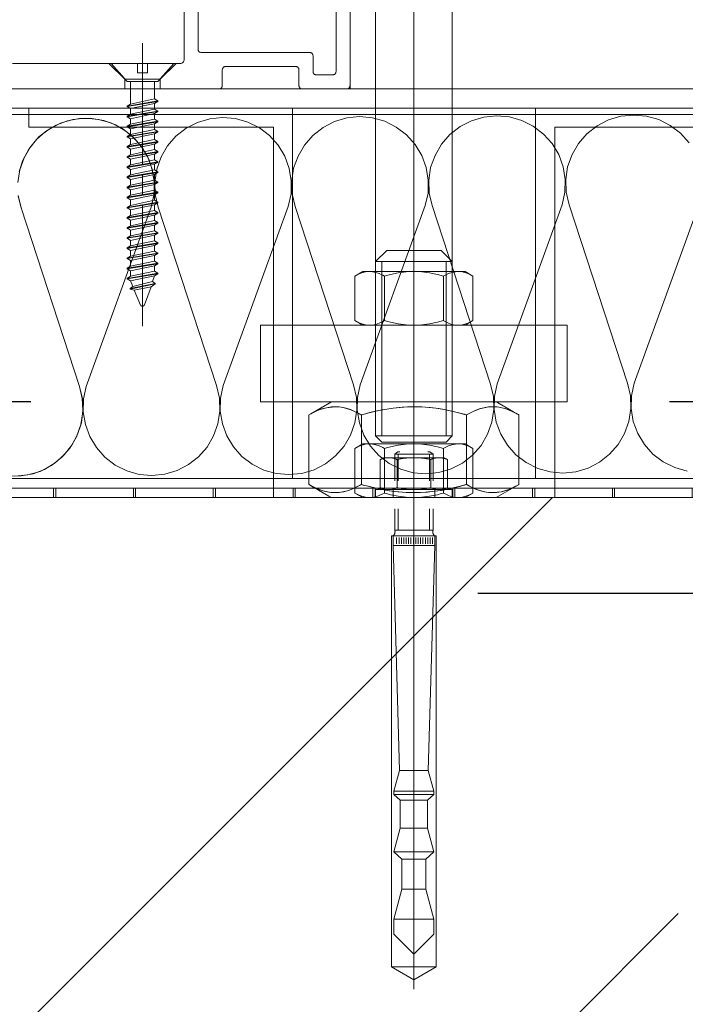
# Model space of a CAD drawing. Header units: metres. Extents: x 69 to 122.5, y -21.4 to -4.6.
# Tile 77 of 250: x 74.758 to 74.862, y -17.982 to -17.828. Entities that reach past the tile are written whole.
import ezdxf

# ---------------------------------------------------------------- set-up
doc = ezdxf.new("R2010")
doc.units = ezdxf.units.M
doc.header["$LTSCALE"] = 0.02
for name, pattern in [('A - Verdeckt_Eng', [1.5, 0.7, -0.8]), ('Dash Style-25', [1.2, 0.4, -0.8]), ('Dash Style-30', [2, 1, -0.5, 0.00254, -0.49746]), ('gestrichelt - 01', [2, 1, -1]), ('ISO-08 Lang kurz gestrichelt', [9.144, 6.096, -0.762, 1.524, -0.762])]:
    doc.linetypes.add(name, pattern=pattern)
for name, color, linetype, lineweight in [('013_Beton und Stahlbetonarbeiten-330 Außenstützen', 7, 'Continuous', 25), ('013_Beton und Stahlbetonarbeiten-allg.', 7, 'Continuous', 13), ('014_Fassadenarbeiten-330 Mauerwerk 11.5cm', 7, 'Continuous', 9), ('026_Fensterarbeiten-330 allg.', 7, 'Continuous', 9), ('026_Fensterarbeiten-allg.', 7, 'Continuous', 5), ('030_Sonnenschutzarbeiten-außen', 7, 'Continuous', 5), ('032_Metallarbeiten-Fenster', 7, 'Continuous', 5), ('Keine', 7, 'Continuous', 9)]:
    doc.layers.add(name, color=color, linetype=linetype, lineweight=lineweight)
doc.layers.add('014_Fassadenarbeiten-000 Aufsicht Betonfertigteile', color=7, linetype='Continuous', lineweight=9, true_color=0xc0c0c0)

msp = doc.modelspace()

# ---------------------------------------------------------------- linework, layer by layer
at = {"layer": '013_Beton und Stahlbetonarbeiten-330 Außenstützen', "color": 7, "linetype": 'gestrichelt - 01', "lineweight": 25}
for points in [[(74.68, -18.16744), (74.96, -18.16744), (74.96, -17.88744), (74.68, -17.88744)], [(74.71, -18.13744), (74.93, -18.13744), (74.93, -17.91744), (74.71, -17.91744)]]:
    msp.add_lwpolyline(points, close=True, dxfattribs=at)
at = {"layer": '013_Beton und Stahlbetonarbeiten-allg.', "color": 251, "linetype": 'Continuous', "lineweight": 5, "true_color": 0x555555}
msp.add_line((74.84169, -17.90244), (74.695, -18.04913), dxfattribs=at)
at = {"layer": '013_Beton und Stahlbetonarbeiten-allg.', "color": 251, "linetype": 'Continuous', "lineweight": 9, "true_color": 0x555555}
msp.add_line((74.84018, -17.9888), (74.86139, -17.96758), dxfattribs=at)
at = {"layer": '013_Beton und Stahlbetonarbeiten-allg.', "color": 7, "linetype": 'Continuous', "lineweight": 18}
msp.add_lwpolyline([(74.695, -18.15244), (74.945, -18.15244), (74.945, -17.90244), (74.695, -17.90244)], close=True, dxfattribs=at)
at = {"layer": '014_Fassadenarbeiten-000 Aufsicht Betonfertigteile', "color": 252, "lineweight": 18, "true_color": 0x888888}
msp.add_lwpolyline([(74.82, -17.83844), (72.12, -17.83844), (72.12, -17.35244), (74.82, -17.35244)], close=True, dxfattribs=at)
at = {"layer": '014_Fassadenarbeiten-330 Mauerwerk 11.5cm', "color": 8, "linetype": 'Dash Style-30', "lineweight": 9, "true_color": 0x808080}
msp.add_line((74.82, -17.56295), (74.82, -17.91809), dxfattribs=at)
at = {"layer": '014_Fassadenarbeiten-330 Mauerwerk 11.5cm', "color": 8, "linetype": 'ISO-08 Lang kurz gestrichelt', "lineweight": 5, "true_color": 0x808080}
for p, q in [((74.82, -17.87557), (74.82, -17.86057)), ((74.82, -17.86807), (74.82, -17.86387)), ((74.82, -17.87283), (74.82, -17.86965)), ((74.82, -17.87442), (74.82, -17.87862)), ((74.82, -17.88033), (74.82, -17.87715)), ((74.82, -17.88192), (74.82, -17.89692)), ((74.82, -17.89507), (74.82, -17.89087)), ((74.82, -17.89983), (74.82, -17.89665)), ((74.82, -17.90142), (74.82, -17.90562))]:
    msp.add_line(p, q, dxfattribs=at)
at = {"layer": '014_Fassadenarbeiten-330 Mauerwerk 11.5cm', "color": 8, "linetype": 'A - Verdeckt_Eng', "lineweight": 5, "true_color": 0x808080}
for p, q in [((74.81495, -17.89279), (74.81495, -17.86549)), ((74.82505, -17.89279), (74.82505, -17.86549))]:
    msp.add_line(p, q, dxfattribs=at)
at = {"layer": '014_Fassadenarbeiten-330 Mauerwerk 11.5cm', "color": 8, "linetype": 'A - Verdeckt_Eng', "lineweight": 9, "true_color": 0x808080}
for p, q in [((74.81538, -17.86776), (74.81538, -17.87473)), ((74.82462, -17.87473), (74.82462, -17.86776)), ((74.81538, -17.89475), (74.81538, -17.90173)), ((74.82462, -17.90173), (74.82462, -17.89475))]:
    msp.add_line(p, q, dxfattribs=at)
at = {"layer": '014_Fassadenarbeiten-330 Mauerwerk 11.5cm', "color": 8, "linetype": 'A - Verdeckt_Eng', "lineweight": 18, "true_color": 0x808080}
for points in [[(74.814, -17.88744), (74.814, -17.59144), (74.826, -17.59144), (74.826, -17.88744)], [(74.844, -17.87544), (74.844, -17.88744), (74.796, -17.88744), (74.796, -17.87544)], [(74.8071, -17.88744), (74.82212, -17.88744), (74.82963, -17.88744), (74.83151, -17.88744), (74.83245, -17.88744), (74.83291, -17.88745), (74.83332, -17.88768), (74.83495, -17.88862), (74.83576, -17.88909), (74.83617, -17.88933), (74.83637, -17.88944), (74.83644, -17.88948), (74.83633, -17.88942), (74.8354, -17.88895), (74.83427, -17.88851), (74.83301, -17.88825), (74.83235, -17.88822), (74.83169, -17.88825), (74.83042, -17.8885), (74.8293, -17.88894), (74.82836, -17.88942), (74.82825, -17.88948), (74.82814, -17.88947), (74.82791, -17.8894), (74.82743, -17.88927), (74.82636, -17.88901), (74.82518, -17.88874), (74.8239, -17.88851), (74.82253, -17.88834), (74.82108, -17.88824), (74.81962, -17.88822), (74.81817, -17.88829), (74.81675, -17.88842), (74.81543, -17.88862), (74.81419, -17.88888), (74.81307, -17.88914), (74.81207, -17.88941), (74.81184, -17.88947), (74.81173, -17.88947), (74.81163, -17.88941), (74.81118, -17.88917), (74.81014, -17.88869), (74.80894, -17.88835), (74.80828, -17.88825), (74.80763, -17.88822), (74.80632, -17.88836), (74.80513, -17.88872), (74.80409, -17.8892), (74.80365, -17.88943), (74.80355, -17.88949), (74.80364, -17.88944), (74.80385, -17.88932)], [(74.80862, -17.88829), (74.80937, -17.88844), (74.81007, -17.88867), (74.81071, -17.88895), (74.81129, -17.88923), (74.81155, -17.88937), (74.81168, -17.88944), (74.81174, -17.88947), (74.81177, -17.88949), (74.81177, -17.88952), (74.81177, -17.89008), (74.81177, -17.89119), (74.81177, -17.89563), (74.81177, -17.90006), (74.81177, -17.90034), (74.81177, -17.90038), (74.81175, -17.9004), (74.81169, -17.90043), (74.81157, -17.9005), (74.81102, -17.90078), (74.81041, -17.90107), (74.80974, -17.90133), (74.80902, -17.90152), (74.80825, -17.90163), (74.80748, -17.90166), (74.8067, -17.90159), (74.80595, -17.90144), (74.80525, -17.90121), (74.80461, -17.90094), (74.80403, -17.90065), (74.80377, -17.90051), (74.80364, -17.90044), (74.80358, -17.90041), (74.80355, -17.90039), (74.80355, -17.90036), (74.80355, -17.8998), (74.80355, -17.89869), (74.80355, -17.89425), (74.80355, -17.88982), (74.80355, -17.88954), (74.80355, -17.8895), (74.80356, -17.88948), (74.80363, -17.88945), (74.80375, -17.88938), (74.80429, -17.8891), (74.8049, -17.88881), (74.80558, -17.88855), (74.8063, -17.88836), (74.80707, -17.88825), (74.80784, -17.88822)], [(74.81456, -17.90109), (74.81366, -17.90088), (74.81282, -17.90067), (74.81206, -17.90047), (74.81188, -17.90042), (74.81179, -17.90039), (74.81177, -17.90032), (74.81177, -17.89995), (74.81177, -17.89705), (74.81177, -17.89123), (74.81177, -17.88978), (74.81177, -17.8896), (74.81177, -17.88951), (74.81185, -17.88947), (74.81221, -17.88937), (74.81299, -17.88917), (74.81384, -17.88896), (74.81476, -17.88875), (74.81574, -17.88857), (74.81677, -17.88842), (74.81786, -17.88831), (74.81899, -17.88824), (74.82012, -17.88822), (74.82124, -17.88825), (74.82236, -17.88833), (74.82344, -17.88845), (74.82447, -17.8886), (74.82544, -17.88879), (74.82634, -17.889), (74.82718, -17.88921), (74.82794, -17.88941), (74.82812, -17.88946), (74.82821, -17.88949), (74.82823, -17.88956), (74.82823, -17.88993), (74.82823, -17.89283), (74.82823, -17.89865), (74.82823, -17.9001), (74.82823, -17.90028), (74.82823, -17.90037), (74.82815, -17.90041), (74.82779, -17.90051), (74.82701, -17.90071), (74.82616, -17.90092), (74.82524, -17.90113), (74.82426, -17.90131), (74.82323, -17.90146), (74.82214, -17.90157), (74.82101, -17.90164), (74.81988, -17.90166), (74.81876, -17.90163), (74.81764, -17.90155), (74.81656, -17.90143), (74.81553, -17.90128)], [(74.8333, -17.88829), (74.83405, -17.88844), (74.83475, -17.88867), (74.83539, -17.88895), (74.83597, -17.88923), (74.83623, -17.88937), (74.83636, -17.88944), (74.83642, -17.88947), (74.83645, -17.88949), (74.83645, -17.88952), (74.83645, -17.89008), (74.83645, -17.89119), (74.83645, -17.89563), (74.83645, -17.90006), (74.83645, -17.90034), (74.83645, -17.90038), (74.83644, -17.9004), (74.83637, -17.90043), (74.83625, -17.9005), (74.83571, -17.90078), (74.8351, -17.90107), (74.83442, -17.90133), (74.8337, -17.90152), (74.83293, -17.90163), (74.83216, -17.90166), (74.83138, -17.90159), (74.83063, -17.90144), (74.82993, -17.90121), (74.82929, -17.90094), (74.82871, -17.90065), (74.82845, -17.90051), (74.82832, -17.90044), (74.82826, -17.90041), (74.82823, -17.90039), (74.82823, -17.90036), (74.82823, -17.8998), (74.82823, -17.89869), (74.82823, -17.89425), (74.82823, -17.88982), (74.82823, -17.88954), (74.82823, -17.8895), (74.82825, -17.88948), (74.82831, -17.88945), (74.82843, -17.88938), (74.82898, -17.8891), (74.82959, -17.88881), (74.83026, -17.88855), (74.83098, -17.88836), (74.83175, -17.88825), (74.83252, -17.88822)], [(74.8329, -17.90244), (74.81788, -17.90244), (74.81037, -17.90244), (74.80849, -17.90244), (74.80755, -17.90244), (74.80709, -17.90243), (74.80668, -17.9022), (74.80505, -17.90126), (74.80424, -17.90079), (74.80383, -17.90055), (74.80363, -17.90044), (74.80356, -17.9004), (74.80367, -17.90046), (74.8046, -17.90093), (74.80573, -17.90137), (74.80699, -17.90163), (74.80765, -17.90166), (74.80831, -17.90163), (74.80958, -17.90138), (74.8107, -17.90094), (74.81164, -17.90046), (74.81175, -17.9004), (74.81186, -17.90041), (74.81209, -17.90048), (74.81257, -17.90061), (74.81364, -17.90087), (74.81482, -17.90114), (74.8161, -17.90137), (74.81747, -17.90154), (74.81892, -17.90164), (74.82038, -17.90166), (74.82183, -17.90159), (74.82325, -17.90146), (74.82457, -17.90126), (74.82581, -17.901), (74.82693, -17.90074), (74.82793, -17.90047), (74.82816, -17.90041), (74.82827, -17.90041), (74.82837, -17.90047), (74.82882, -17.90071), (74.82986, -17.90119), (74.83106, -17.90153), (74.83172, -17.90163), (74.83237, -17.90166), (74.83368, -17.90152), (74.83487, -17.90117), (74.83591, -17.90069), (74.83635, -17.90045), (74.83645, -17.90039), (74.83636, -17.90045), (74.83615, -17.90056)]]:
    msp.add_lwpolyline(points, close=True, dxfattribs=at)
at = {"layer": '014_Fassadenarbeiten-330 Mauerwerk 11.5cm', "color": 8, "linetype": 'A - Verdeckt_Eng', "lineweight": 9, "true_color": 0x808080}
for points in [[(74.826, -17.86549), (74.82425, -17.86374), (74.81575, -17.86374), (74.814, -17.86549)], [(74.82924, -17.86776), (74.82869, -17.86746), (74.82815, -17.86724), (74.8276, -17.8671), (74.82705, -17.86705), (74.82651, -17.86707), (74.82596, -17.86717), (74.82542, -17.86735), (74.82487, -17.86761), (74.8246, -17.86775), (74.82429, -17.86766), (74.82368, -17.8675), (74.82245, -17.86724), (74.82123, -17.86709), (74.82, -17.86704), (74.81877, -17.86709), (74.81755, -17.86724), (74.81632, -17.8675), (74.81571, -17.86766), (74.8154, -17.86775), (74.81513, -17.86761), (74.81458, -17.86735), (74.81404, -17.86717), (74.81349, -17.86707), (74.81295, -17.86705), (74.8124, -17.8671), (74.81185, -17.86724), (74.81131, -17.86746), (74.81076, -17.86776)], [(74.82924, -17.87473), (74.82869, -17.87502), (74.82815, -17.87524), (74.8276, -17.87538), (74.82705, -17.87544), (74.82651, -17.87542), (74.82596, -17.87532), (74.82542, -17.87514), (74.82487, -17.87487), (74.8246, -17.87473), (74.82429, -17.87483), (74.82368, -17.87499), (74.82245, -17.87524), (74.82123, -17.87539), (74.82, -17.87544), (74.81877, -17.87539), (74.81755, -17.87524), (74.81632, -17.87499), (74.81571, -17.87483), (74.8154, -17.87473), (74.81513, -17.87487), (74.81458, -17.87514), (74.81404, -17.87532), (74.81349, -17.87542), (74.81295, -17.87544), (74.8124, -17.87538), (74.81185, -17.87524), (74.81131, -17.87502), (74.81076, -17.87473)], [(74.826, -17.89279), (74.82505, -17.89374), (74.81495, -17.89374), (74.814, -17.89279)], [(74.82924, -17.89475), (74.82869, -17.89446), (74.82815, -17.89424), (74.8276, -17.8941), (74.82705, -17.89404), (74.82651, -17.89407), (74.82596, -17.89417), (74.82542, -17.89435), (74.82487, -17.89461), (74.8246, -17.89475), (74.82429, -17.89466), (74.82368, -17.89449), (74.82245, -17.89424), (74.82123, -17.89409), (74.82, -17.89404), (74.81877, -17.89409), (74.81755, -17.89424), (74.81632, -17.89449), (74.81571, -17.89466), (74.8154, -17.89475), (74.81513, -17.89461), (74.81458, -17.89435), (74.81404, -17.89417), (74.81349, -17.89407), (74.81295, -17.89404), (74.8124, -17.8941), (74.81185, -17.89424), (74.81131, -17.89446), (74.81076, -17.89475)], [(74.82924, -17.90173), (74.82869, -17.90202), (74.82815, -17.90224), (74.8276, -17.90238), (74.82705, -17.90244), (74.82651, -17.90242), (74.82596, -17.90231), (74.82542, -17.90213), (74.82487, -17.90187), (74.8246, -17.90173), (74.82429, -17.90182), (74.82368, -17.90199), (74.82245, -17.90224), (74.82123, -17.90239), (74.82, -17.90244), (74.81877, -17.90239), (74.81755, -17.90224), (74.81632, -17.90199), (74.81571, -17.90182), (74.8154, -17.90173), (74.81513, -17.90187), (74.81458, -17.90213), (74.81404, -17.90231), (74.81349, -17.90242), (74.81295, -17.90244), (74.8124, -17.90238), (74.81185, -17.90224), (74.81131, -17.90202), (74.81076, -17.90173)]]:
    msp.add_lwpolyline(points, dxfattribs=at)
for points in [[(74.826, -17.89279), (74.826, -17.86549), (74.814, -17.86549), (74.814, -17.89279)], [(74.82924, -17.87473), (74.828, -17.87544), (74.812, -17.87544), (74.81076, -17.87473), (74.81076, -17.86776), (74.812, -17.86704), (74.828, -17.86704), (74.82924, -17.86776)], [(74.82924, -17.90173), (74.828, -17.90244), (74.812, -17.90244), (74.81076, -17.90173), (74.81076, -17.89475), (74.812, -17.89404), (74.828, -17.89404), (74.82924, -17.89475)]]:
    msp.add_lwpolyline(points, close=True, dxfattribs=at)
at = {"layer": '026_Fensterarbeiten-330 allg.'}
msp.add_lwpolyline([(74.94067, -17.89944), (74.69933, -17.89944), (74.69933, -17.84244), (74.94067, -17.84244)], close=True, dxfattribs=at)
at = {"layer": '026_Fensterarbeiten-allg.', "color": 8, "linetype": 'Continuous', "lineweight": 18, "true_color": 0x808080}
for p, q in [((74.82, -17.89494), (74.82, -17.97944)), ((74.81472, -17.89649), (74.81525, -17.89619)), ((74.81472, -17.89649), (74.81472, -17.90089)), ((74.81525, -17.89619), (74.82475, -17.89619)), ((74.817, -17.89562), (74.8175, -17.89527)), ((74.817, -17.89983), (74.817, -17.89562)), ((74.817, -17.89562), (74.823, -17.89562)), ((74.81736, -17.89649), (74.81736, -17.90089)), ((74.8175, -17.89527), (74.8178, -17.89527)), ((74.81754, -17.89562), (74.81754, -17.89983)), ((74.8222, -17.89527), (74.8225, -17.89527)), ((74.82246, -17.89983), (74.82246, -17.89562)), ((74.8225, -17.89527), (74.823, -17.89562)), ((74.82264, -17.89649), (74.82264, -17.90089)), ((74.823, -17.89562), (74.823, -17.89983)), ((74.82475, -17.89619), (74.82527, -17.89649)), ((74.82527, -17.90089), (74.82527, -17.89649)), ((74.814, -17.90119), (74.814, -17.90244)), ((74.81525, -17.90119), (74.814, -17.90119)), ((74.81472, -17.90089), (74.81525, -17.90119)), ((74.81525, -17.90119), (74.82475, -17.90119)), ((74.81675, -17.90119), (74.81675, -17.90244)), ((74.82325, -17.90244), (74.82325, -17.90119)), ((74.82475, -17.90119), (74.82527, -17.90089)), ((74.826, -17.90119), (74.82475, -17.90119)), ((74.826, -17.90244), (74.826, -17.90119)), ((74.814, -17.90244), (74.826, -17.90244)), ((74.817, -17.90756), (74.817, -17.90422)), ((74.81754, -17.90422), (74.81754, -17.90756)), ((74.82246, -17.90756), (74.82246, -17.90422)), ((74.823, -17.90422), (74.823, -17.90756)), ((74.817, -17.90756), (74.823, -17.90756)), ((74.82, -17.90844), (74.8165, -17.90844)), ((74.8165, -17.90844), (74.8165, -17.97594)), ((74.82325, -17.90844), (74.81675, -17.90844)), ((74.81675, -17.90994), (74.81675, -17.90844)), ((74.81675, -17.90844), (74.82, -17.90844)), ((74.81729, -17.90969), (74.81729, -17.90869)), ((74.81767, -17.90969), (74.81767, -17.90869)), ((74.81804, -17.90969), (74.81804, -17.90869)), ((74.81842, -17.90969), (74.81842, -17.90869)), ((74.81879, -17.90969), (74.81879, -17.90869)), ((74.81917, -17.90969), (74.81917, -17.90869)), ((74.81954, -17.90969), (74.81954, -17.90869)), ((74.81992, -17.90969), (74.81992, -17.90869)), ((74.82, -17.90844), (74.82325, -17.90844)), ((74.8235, -17.90844), (74.82, -17.90844)), ((74.82029, -17.90969), (74.82029, -17.90869)), ((74.82067, -17.90969), (74.82067, -17.90869)), ((74.82104, -17.90969), (74.82104, -17.90869)), ((74.82142, -17.90969), (74.82142, -17.90869)), ((74.82179, -17.90969), (74.82179, -17.90869)), ((74.82217, -17.90969), (74.82217, -17.90869)), ((74.82254, -17.90969), (74.82254, -17.90869)), ((74.82292, -17.90969), (74.82292, -17.90869)), ((74.82325, -17.90844), (74.82325, -17.90994)), ((74.8235, -17.97594), (74.8235, -17.90844)), ((74.81775, -17.94517), (74.81675, -17.90994)), ((74.81675, -17.90994), (74.82325, -17.90994)), ((74.82325, -17.90994), (74.82225, -17.94517)), ((74.81687, -17.94844), (74.81775, -17.94517)), ((74.81775, -17.94517), (74.82225, -17.94517)), ((74.82225, -17.94517), (74.82312, -17.94844)), ((74.81687, -17.94894), (74.81687, -17.94844)), ((74.81687, -17.94844), (74.82312, -17.94844)), ((74.82312, -17.94894), (74.81687, -17.94894)), ((74.81787, -17.94984), (74.81687, -17.94894)), ((74.82312, -17.94894), (74.82212, -17.94984)), ((74.82312, -17.94844), (74.82312, -17.94894)), ((74.81787, -17.95421), (74.81787, -17.94984)), ((74.81787, -17.94984), (74.82212, -17.94984)), ((74.82212, -17.94984), (74.82212, -17.95421)), ((74.81687, -17.95794), (74.81787, -17.95421)), ((74.81787, -17.95421), (74.82212, -17.95421)), ((74.82212, -17.95421), (74.82312, -17.95794)), ((74.82312, -17.95794), (74.81687, -17.95794)), ((74.81812, -17.95907), (74.81687, -17.95794)), ((74.82312, -17.95794), (74.82187, -17.95907)), ((74.81812, -17.96378), (74.81812, -17.95907)), ((74.81812, -17.95907), (74.82187, -17.95907)), ((74.82187, -17.95907), (74.82187, -17.96378)), ((74.81687, -17.96844), (74.81812, -17.96378)), ((74.81812, -17.96378), (74.82187, -17.96378)), ((74.82187, -17.96378), (74.82312, -17.96844)), ((74.82312, -17.96844), (74.81687, -17.96844)), ((74.81687, -17.97082), (74.81687, -17.96844)), ((74.82312, -17.96844), (74.82312, -17.97082)), ((74.82, -17.97394), (74.81687, -17.97082)), ((74.82312, -17.97082), (74.82, -17.97394)), ((74.8165, -17.97594), (74.82, -17.97796)), ((74.8235, -17.97594), (74.8165, -17.97594)), ((74.82, -17.97796), (74.8235, -17.97594))]:
    msp.add_line(p, q, dxfattribs=at)
for points in [[(74.81472, -17.89649), (74.8148, -17.89646), (74.81488, -17.89642), (74.81496, -17.89639), (74.81504, -17.89636), (74.81512, -17.89633), (74.8152, -17.89631), (74.81528, -17.89629), (74.81537, -17.89627), (74.81545, -17.89625), (74.81553, -17.89623), (74.81562, -17.89622), (74.8157, -17.89621), (74.81579, -17.8962), (74.81587, -17.89619), (74.81596, -17.89619), (74.81604, -17.89619), (74.81613, -17.89619), (74.81621, -17.89619), (74.8163, -17.8962), (74.81638, -17.89621), (74.81647, -17.89622), (74.81655, -17.89623), (74.81664, -17.89625), (74.81672, -17.89627), (74.8168, -17.89629), (74.81689, -17.89631), (74.81697, -17.89633), (74.81705, -17.89636), (74.81713, -17.89639), (74.81721, -17.89642), (74.81729, -17.89646), (74.81736, -17.89649)], [(74.81736, -17.89649), (74.81752, -17.89646), (74.81769, -17.89642), (74.81785, -17.89639), (74.81801, -17.89636), (74.81818, -17.89633), (74.81834, -17.89631), (74.81851, -17.89629), (74.81867, -17.89627), (74.81884, -17.89625), (74.819, -17.89623), (74.81917, -17.89622), (74.81934, -17.89621), (74.8195, -17.8962), (74.81967, -17.89619), (74.81983, -17.89619), (74.82, -17.89619), (74.82017, -17.89619), (74.82033, -17.89619), (74.8205, -17.8962), (74.82066, -17.89621), (74.82083, -17.89622), (74.821, -17.89623), (74.82116, -17.89625), (74.82133, -17.89627), (74.82149, -17.89629), (74.82166, -17.89631), (74.82182, -17.89633), (74.82199, -17.89636), (74.82215, -17.89639), (74.82231, -17.89642), (74.82248, -17.89646), (74.82264, -17.89649)], [(74.82264, -17.89649), (74.82271, -17.89646), (74.82279, -17.89642), (74.82287, -17.89639), (74.82295, -17.89636), (74.82303, -17.89633), (74.82311, -17.89631), (74.8232, -17.89629), (74.82328, -17.89627), (74.82336, -17.89625), (74.82345, -17.89623), (74.82353, -17.89622), (74.82362, -17.89621), (74.8237, -17.8962), (74.82379, -17.89619), (74.82387, -17.89619), (74.82396, -17.89619), (74.82404, -17.89619), (74.82413, -17.89619), (74.82421, -17.8962), (74.8243, -17.89621), (74.82438, -17.89622), (74.82447, -17.89623), (74.82455, -17.89625), (74.82463, -17.89627), (74.82472, -17.89629), (74.8248, -17.89631), (74.82488, -17.89633), (74.82496, -17.89636), (74.82504, -17.89639), (74.82512, -17.89642), (74.8252, -17.89646), (74.82527, -17.89649)], [(74.81736, -17.90089), (74.81729, -17.90092), (74.81721, -17.90096), (74.81713, -17.90099), (74.81705, -17.90102), (74.81697, -17.90105), (74.81689, -17.90107), (74.8168, -17.90109), (74.81672, -17.90111), (74.81664, -17.90113), (74.81655, -17.90115), (74.81647, -17.90116), (74.81638, -17.90117), (74.8163, -17.90118), (74.81621, -17.90119), (74.81613, -17.90119), (74.81604, -17.90119), (74.81596, -17.90119), (74.81587, -17.90119), (74.81579, -17.90118), (74.8157, -17.90117), (74.81562, -17.90116), (74.81553, -17.90115), (74.81545, -17.90113), (74.81537, -17.90111), (74.81528, -17.90109), (74.8152, -17.90107), (74.81512, -17.90105), (74.81504, -17.90102), (74.81496, -17.90099), (74.81488, -17.90096), (74.8148, -17.90092), (74.81472, -17.90089)], [(74.82264, -17.90089), (74.82248, -17.90092), (74.82231, -17.90096), (74.82215, -17.90099), (74.82199, -17.90102), (74.82182, -17.90105), (74.82166, -17.90107), (74.82149, -17.90109), (74.82133, -17.90111), (74.82116, -17.90113), (74.821, -17.90115), (74.82083, -17.90116), (74.82066, -17.90117), (74.8205, -17.90118), (74.82033, -17.90119), (74.82017, -17.90119), (74.82, -17.90119), (74.81983, -17.90119), (74.81967, -17.90119), (74.8195, -17.90118), (74.81934, -17.90117), (74.81917, -17.90116), (74.819, -17.90115), (74.81884, -17.90113), (74.81867, -17.90111), (74.81851, -17.90109), (74.81834, -17.90107), (74.81818, -17.90105), (74.81801, -17.90102), (74.81785, -17.90099), (74.81769, -17.90096), (74.81752, -17.90092), (74.81736, -17.90089)], [(74.82527, -17.90089), (74.8252, -17.90092), (74.82512, -17.90096), (74.82504, -17.90099), (74.82496, -17.90102), (74.82488, -17.90105), (74.8248, -17.90107), (74.82472, -17.90109), (74.82463, -17.90111), (74.82455, -17.90113), (74.82447, -17.90115), (74.82438, -17.90116), (74.8243, -17.90117), (74.82421, -17.90118), (74.82413, -17.90119), (74.82404, -17.90119), (74.82396, -17.90119), (74.82387, -17.90119), (74.82379, -17.90119), (74.8237, -17.90118), (74.82362, -17.90117), (74.82353, -17.90116), (74.82345, -17.90115), (74.82336, -17.90113), (74.82328, -17.90111), (74.8232, -17.90109), (74.82311, -17.90107), (74.82303, -17.90105), (74.82295, -17.90102), (74.82287, -17.90099), (74.82279, -17.90096), (74.82271, -17.90092), (74.82264, -17.90089)], [(74.817, -17.90756), (74.81701, -17.90759), (74.81702, -17.90762), (74.81702, -17.90765), (74.81703, -17.90768), (74.81703, -17.9077), (74.81703, -17.90773), (74.81704, -17.90776), (74.81704, -17.90779), (74.81704, -17.90782), (74.81704, -17.90785), (74.81703, -17.90788), (74.81703, -17.90791), (74.81703, -17.90793), (74.81702, -17.90796), (74.81701, -17.90799), (74.81701, -17.90802), (74.817, -17.90805), (74.81699, -17.90808), (74.81698, -17.9081), (74.81697, -17.90813), (74.81695, -17.90816), (74.81694, -17.90819), (74.81692, -17.90821), (74.81691, -17.90824), (74.81689, -17.90827), (74.81687, -17.90829), (74.81686, -17.90832), (74.81684, -17.90834), (74.81682, -17.90837), (74.8168, -17.90839), (74.81677, -17.90842), (74.81675, -17.90844)], [(74.82325, -17.90844), (74.82323, -17.90842), (74.8232, -17.90839), (74.82318, -17.90837), (74.82316, -17.90834), (74.82314, -17.90832), (74.82312, -17.90829), (74.8231, -17.90827), (74.82308, -17.90824), (74.82306, -17.90822), (74.82305, -17.90819), (74.82303, -17.90816), (74.82302, -17.90813), (74.82301, -17.90811), (74.823, -17.90808), (74.82299, -17.90805), (74.82298, -17.90802), (74.82297, -17.90799), (74.82297, -17.90796), (74.82296, -17.90794), (74.82296, -17.90791), (74.82295, -17.90788), (74.82295, -17.90785), (74.82295, -17.90782), (74.82295, -17.90779), (74.82295, -17.90776), (74.82296, -17.90773), (74.82296, -17.9077), (74.82297, -17.90768), (74.82297, -17.90765), (74.82298, -17.90762), (74.82299, -17.90759), (74.823, -17.90756)]]:
    msp.add_lwpolyline(points, dxfattribs=at)
at = {"layer": '030_Sonnenschutzarbeiten-außen', "color": 8, "linetype": 'Continuous', "lineweight": 5, "true_color": 0x808080}
for p, q in [((74.81, -17.72844), (74.81, -17.83844)), ((74.7775, -17.83144), (74.7775, -17.84144)), ((74.77225, -17.83444), (74.77475, -17.83694)), ((74.78275, -17.83444), (74.78025, -17.83694)), ((74.77475, -17.83694), (74.77475, -17.83844)), ((74.77475, -17.83694), (74.78025, -17.83694)), ((74.78025, -17.83694), (74.78025, -17.83844))]:
    msp.add_line(p, q, dxfattribs=at)
at = {"layer": '030_Sonnenschutzarbeiten-außen', "color": 8, "linetype": 'ISO-08 Lang kurz gestrichelt', "lineweight": 5, "true_color": 0x808080}
for p, q in [((74.7775, -17.85027), (74.7775, -17.83127)), ((74.7775, -17.85185), (74.7775, -17.85503)), ((74.7775, -17.85662), (74.7775, -17.87562))]:
    msp.add_line(p, q, dxfattribs=at)
at = {"layer": '030_Sonnenschutzarbeiten-außen', "color": 8, "linetype": 'Continuous', "lineweight": 5, "true_color": 0x808080}
for points in [[(74.81, -17.70894), (74.81, -17.83794), (74.81, -17.83794), (74.80999, -17.83803), (74.80997, -17.83811), (74.80993, -17.83819), (74.80988, -17.83826), (74.80982, -17.83832), (74.80975, -17.83837), (74.80967, -17.83841), (74.80959, -17.83843), (74.8095, -17.83844), (74.8025, -17.83844), (74.8025, -17.83844), (74.80241, -17.83843), (74.80233, -17.83841), (74.80225, -17.83837), (74.80218, -17.83832), (74.80212, -17.83826), (74.80207, -17.83819), (74.80203, -17.83811), (74.80201, -17.83803), (74.802, -17.83794), (74.802, -17.83544), (74.802, -17.83544), (74.80199, -17.83535), (74.80197, -17.83527), (74.80193, -17.83519), (74.80188, -17.83512), (74.80182, -17.83506), (74.80175, -17.83501), (74.80167, -17.83497), (74.80159, -17.83495), (74.8015, -17.83494), (74.7905, -17.83494), (74.7905, -17.83494), (74.79041, -17.83495), (74.79033, -17.83497), (74.79025, -17.83501), (74.79018, -17.83506), (74.79012, -17.83512), (74.79007, -17.83519), (74.79003, -17.83527), (74.79001, -17.83535), (74.79, -17.83544), (74.79, -17.83794), (74.79, -17.83794), (74.78999, -17.83803), (74.78997, -17.83811), (74.78993, -17.83819), (74.78988, -17.83826), (74.78982, -17.83832), (74.78975, -17.83837), (74.78967, -17.83841), (74.78959, -17.83843), (74.7895, -17.83844), (74.75, -17.83844)], [(74.8078, -17.79854), (74.8078, -17.83574), (74.8078, -17.83574), (74.80779, -17.83583), (74.80777, -17.83591), (74.80773, -17.83599), (74.80768, -17.83606), (74.80762, -17.83612), (74.80755, -17.83617), (74.80747, -17.83621), (74.80739, -17.83623), (74.8073, -17.83624), (74.8047, -17.83624), (74.8047, -17.83624), (74.80461, -17.83623), (74.80453, -17.83621), (74.80445, -17.83617), (74.80438, -17.83612), (74.80432, -17.83606), (74.80427, -17.83599), (74.80423, -17.83591), (74.80421, -17.83583), (74.8042, -17.83574), (74.8042, -17.83324), (74.8042, -17.83324), (74.80419, -17.83315), (74.80417, -17.83307), (74.80413, -17.83299), (74.80408, -17.83292), (74.80402, -17.83286), (74.80395, -17.83281), (74.80387, -17.83277), (74.80379, -17.83275), (74.8037, -17.83274), (74.7867, -17.83274), (74.7867, -17.83274), (74.78661, -17.83273), (74.78653, -17.83271), (74.78645, -17.83267), (74.78638, -17.83262), (74.78632, -17.83256), (74.78627, -17.83249), (74.78623, -17.83241), (74.78621, -17.83233), (74.7862, -17.83224), (74.7862, -17.82636)], [(74.75715, -17.83444), (74.7835, -17.83444), (74.7835, -17.83444), (74.78359, -17.83443), (74.78367, -17.83441), (74.78375, -17.83437), (74.78382, -17.83432), (74.78388, -17.83426), (74.78393, -17.83419), (74.78397, -17.83411), (74.78399, -17.83403), (74.784, -17.83394), (74.784, -17.82254)], [(74.77937, -17.84002), (74.77937, -17.83729), (74.77563, -17.83729), (74.77563, -17.84081)], [(74.77991, -17.84033), (74.77937, -17.84001), (74.77563, -17.84081), (74.77509, -17.84112)], [(74.77509, -17.84121), (74.77509, -17.84112), (74.77991, -17.84033), (74.77991, -17.84041)], [(74.77937, -17.84073), (74.77991, -17.84041), (74.77509, -17.84121), (74.77563, -17.84152)], [(74.77563, -17.84239), (74.77563, -17.84152), (74.77937, -17.84073), (74.77937, -17.8416)], [(74.77991, -17.84191), (74.77937, -17.8416), (74.77563, -17.84239), (74.77509, -17.84271)], [(74.77509, -17.84279), (74.77509, -17.84271), (74.77991, -17.84191), (74.77991, -17.842)], [(74.77937, -17.84231), (74.77991, -17.842), (74.77509, -17.84279), (74.77563, -17.84311)], [(74.77563, -17.84398), (74.77563, -17.84311), (74.77937, -17.84231), (74.77937, -17.84319)], [(74.77991, -17.8435), (74.77937, -17.84319), (74.77563, -17.84398), (74.77509, -17.84429)], [(74.77509, -17.84438), (74.77509, -17.84429), (74.77991, -17.8435), (74.77991, -17.84359)], [(74.77937, -17.8439), (74.77991, -17.84359), (74.77509, -17.84438), (74.77563, -17.8447)], [(74.77563, -17.84557), (74.77563, -17.8447), (74.77937, -17.8439), (74.77937, -17.84478)], [(74.77991, -17.84509), (74.77937, -17.84478), (74.77563, -17.84557), (74.77509, -17.84588)], [(74.77509, -17.84597), (74.77509, -17.84588), (74.77991, -17.84509), (74.77991, -17.84518)], [(74.77937, -17.84549), (74.77991, -17.84518), (74.77509, -17.84597), (74.77563, -17.84628)], [(74.77563, -17.84716), (74.77563, -17.84628), (74.77937, -17.84549), (74.77937, -17.84636)], [(74.77991, -17.84668), (74.77937, -17.84636), (74.77563, -17.84716), (74.77509, -17.84747)], [(74.77509, -17.84756), (74.77509, -17.84747), (74.77991, -17.84668), (74.77991, -17.84676)], [(74.77937, -17.84708), (74.77991, -17.84676), (74.77509, -17.84756), (74.77563, -17.84787)], [(74.77563, -17.84874), (74.77563, -17.84787), (74.77937, -17.84708), (74.77937, -17.84795)], [(74.77991, -17.84826), (74.77937, -17.84795), (74.77563, -17.84874), (74.77509, -17.84906)], [(74.77509, -17.84914), (74.77509, -17.84906), (74.77991, -17.84826), (74.77991, -17.84835)], [(74.77937, -17.84866), (74.77991, -17.84835), (74.77509, -17.84914), (74.77563, -17.84946)], [(74.77563, -17.85033), (74.77563, -17.84946), (74.77937, -17.84866), (74.77937, -17.84954)], [(74.77991, -17.84985), (74.77937, -17.84954), (74.77563, -17.85033), (74.77509, -17.85064)], [(74.77509, -17.85073), (74.77509, -17.85064), (74.77991, -17.84985), (74.77991, -17.84994)], [(74.77937, -17.85025), (74.77991, -17.84994), (74.77509, -17.85073), (74.77563, -17.85105)], [(74.77563, -17.85192), (74.77563, -17.85105), (74.77937, -17.85025), (74.77937, -17.85113)], [(74.77991, -17.85144), (74.77937, -17.85113), (74.77563, -17.85192), (74.77509, -17.85223)], [(74.77509, -17.85232), (74.77509, -17.85223), (74.77991, -17.85144), (74.77991, -17.85153)], [(74.77937, -17.85184), (74.77991, -17.85153), (74.77509, -17.85232), (74.77563, -17.85263)], [(74.77563, -17.85351), (74.77563, -17.85263), (74.77937, -17.85184), (74.77937, -17.85271)], [(74.77991, -17.85303), (74.77937, -17.85271), (74.77563, -17.85351), (74.77509, -17.85382)], [(74.77509, -17.85391), (74.77509, -17.85382), (74.77991, -17.85303), (74.77991, -17.85311)], [(74.77937, -17.85343), (74.77991, -17.85311), (74.77509, -17.85391), (74.77563, -17.85422)], [(74.77563, -17.85509), (74.77563, -17.85422), (74.77937, -17.85343), (74.77937, -17.8543)], [(74.77991, -17.85461), (74.77937, -17.8543), (74.77563, -17.85509), (74.77509, -17.85541)], [(74.77509, -17.85549), (74.77509, -17.85541), (74.77991, -17.85461), (74.77991, -17.8547)], [(74.77937, -17.85501), (74.77991, -17.8547), (74.77509, -17.85549), (74.77563, -17.85581)], [(74.77563, -17.85668), (74.77563, -17.85581), (74.77937, -17.85501), (74.77937, -17.85589)], [(74.77991, -17.8562), (74.77937, -17.85589), (74.77563, -17.85668), (74.77509, -17.85699)], [(74.77509, -17.85708), (74.77509, -17.85699), (74.77991, -17.8562), (74.77991, -17.85629)], [(74.77937, -17.8566), (74.77991, -17.85629), (74.77509, -17.85708), (74.77563, -17.8574)], [(74.77563, -17.85827), (74.77563, -17.8574), (74.77937, -17.8566), (74.77937, -17.85748)], [(74.77991, -17.85779), (74.77937, -17.85748), (74.77563, -17.85827), (74.77509, -17.85858)], [(74.77509, -17.85867), (74.77509, -17.85858), (74.77991, -17.85779), (74.77991, -17.85788)], [(74.77937, -17.85819), (74.77991, -17.85788), (74.77509, -17.85867), (74.77563, -17.85898)], [(74.77563, -17.85986), (74.77563, -17.85898), (74.77937, -17.85819), (74.77937, -17.85906)], [(74.77991, -17.85938), (74.77937, -17.85906), (74.77563, -17.85986), (74.77509, -17.86017)], [(74.77509, -17.86026), (74.77509, -17.86017), (74.77991, -17.85938), (74.77991, -17.85946)], [(74.77937, -17.85978), (74.77991, -17.85946), (74.77509, -17.86026), (74.77563, -17.86057)], [(74.77563, -17.86144), (74.77563, -17.86057), (74.77937, -17.85978), (74.77937, -17.86065)], [(74.77991, -17.86096), (74.77937, -17.86065), (74.77563, -17.86144), (74.77509, -17.86176)], [(74.77509, -17.86184), (74.77509, -17.86176), (74.77991, -17.86096), (74.77991, -17.86105)], [(74.77937, -17.86136), (74.77991, -17.86105), (74.77509, -17.86184), (74.77563, -17.86216)], [(74.77991, -17.86255), (74.77937, -17.86224), (74.77563, -17.86303), (74.77509, -17.86334)], [(74.77509, -17.86343), (74.77509, -17.86334), (74.77991, -17.86255), (74.77991, -17.86264)], [(74.77937, -17.86295), (74.77991, -17.86264), (74.77509, -17.86343), (74.77563, -17.86375)], [(74.77563, -17.86303), (74.77563, -17.86216), (74.77937, -17.86136), (74.77937, -17.86224)], [(74.77991, -17.86414), (74.77937, -17.86383), (74.77563, -17.86462), (74.77509, -17.86493)], [(74.77509, -17.86502), (74.77509, -17.86493), (74.77991, -17.86414), (74.77991, -17.86423)], [(74.77937, -17.86454), (74.77991, -17.86423), (74.77509, -17.86502), (74.77563, -17.86533)], [(74.77563, -17.86462), (74.77563, -17.86375), (74.77937, -17.86295), (74.77937, -17.86383)], [(74.77991, -17.86573), (74.77937, -17.86541), (74.77563, -17.86621), (74.77509, -17.86652)], [(74.77509, -17.86661), (74.77509, -17.86652), (74.77991, -17.86573), (74.77991, -17.86581)], [(74.77937, -17.86613), (74.77991, -17.86581), (74.77509, -17.86661), (74.77563, -17.86692)], [(74.77563, -17.86621), (74.77563, -17.86533), (74.77937, -17.86454), (74.77937, -17.86541)], [(74.77991, -17.86731), (74.77937, -17.867), (74.77563, -17.86779), (74.77509, -17.86811)], [(74.77509, -17.86819), (74.77509, -17.86811), (74.77991, -17.86731), (74.77991, -17.8674)], [(74.77937, -17.86771), (74.77991, -17.8674), (74.77509, -17.86819), (74.77563, -17.86851)], [(74.77563, -17.86779), (74.77563, -17.86692), (74.77937, -17.86613), (74.77937, -17.867)], [(74.77556, -17.86969), (74.77599, -17.86938), (74.77907, -17.86859), (74.7795, -17.8689)], [(74.7795, -17.86899), (74.7795, -17.8689), (74.77556, -17.86969), (74.77556, -17.86978)], [(74.77622, -17.86994), (74.77556, -17.86978), (74.7795, -17.86899), (74.77887, -17.86946)], [(74.77907, -17.86859), (74.77937, -17.86771), (74.77563, -17.86851), (74.77599, -17.86938)]]:
    msp.add_lwpolyline(points, dxfattribs=at)
for points in [[(74.77509, -17.83729), (74.77991, -17.83729), (74.78239, -17.83444), (74.77826, -17.83444), (74.77826, -17.83592), (74.77674, -17.83592), (74.77674, -17.83444), (74.77261, -17.83444)], [(74.77622, -17.86994), (74.7772, -17.87229), (74.7772, -17.87229), (74.77722, -17.87233), (74.77725, -17.87237), (74.77728, -17.8724), (74.77733, -17.87242), (74.77737, -17.87244), (74.77742, -17.87244), (74.77757, -17.87244), (74.77757, -17.87244), (74.77762, -17.87244), (74.77766, -17.87243), (74.77769, -17.87241), (74.77773, -17.87238), (74.77776, -17.87236), (74.77778, -17.87232), (74.7778, -17.87228), (74.77887, -17.86946)]]:
    msp.add_lwpolyline(points, close=True, dxfattribs=at)
at = {"layer": '032_Metallarbeiten-Fenster', "color": 8, "linetype": 'Dash Style-25', "lineweight": 9, "true_color": 0x808080}
msp.add_line((74.82, -18.74331), (74.82, -17.15467), dxfattribs=at)
at = {"layer": '032_Metallarbeiten-Fenster', "color": 7, "linetype": 'Continuous', "lineweight": 9}
for points in [[(74.999, -17.84144), (74.641, -17.84144), (74.641, -17.83844), (74.999, -17.83844)], [(74.79799, -17.90244), (74.79799, -17.84444), (74.75972, -17.84444), (74.75972, -17.84144), (74.80099, -17.84144), (74.80099, -17.89944), (74.83906, -17.89944), (74.83906, -17.84144), (74.88034, -17.84144), (74.88034, -17.84444), (74.84206, -17.84444), (74.84206, -17.90244)]]:
    msp.add_lwpolyline(points, close=True, dxfattribs=at)
for points in [[(74.87642, -17.90244), (74.695, -17.90244), (74.695, -17.84244), (74.66478, -17.84244)], [(74.86309, -17.84688), (74.86174, -17.84538), (74.86014, -17.84416), (74.85834, -17.84325), (74.85641, -17.84271), (74.8544, -17.84253), (74.85239, -17.84273), (74.85046, -17.8433), (74.84867, -17.84422), (74.84709, -17.84547), (74.84576, -17.84698), (74.84475, -17.84872), (74.84407, -17.85062), (74.84376, -17.85261), (74.84384, -17.85462), (74.84428, -17.85659), (74.85344, -17.88453), (74.85344, -17.88453), (74.85389, -17.8865), (74.85396, -17.88851), (74.85366, -17.8905), (74.85298, -17.8924), (74.85196, -17.89414), (74.85064, -17.89566), (74.84905, -17.8969), (74.84726, -17.89782), (74.84533, -17.8984), (74.84333, -17.8986), (74.84132, -17.89842), (74.83938, -17.89787), (74.83758, -17.89697), (74.83598, -17.89574), (74.83464, -17.89424), (74.8336, -17.89251), (74.8329, -17.89062), (74.83257, -17.88864), (74.83262, -17.88662), (74.83305, -17.88465), (74.84323, -17.85659), (74.84323, -17.85659), (74.84365, -17.85462), (74.8437, -17.85261), (74.84337, -17.85062), (74.84267, -17.84873), (74.84164, -17.84701), (74.84029, -17.84551), (74.83869, -17.84428), (74.83689, -17.84338), (74.83496, -17.84283), (74.83295, -17.84265), (74.83095, -17.84285), (74.82901, -17.84343), (74.82723, -17.84435), (74.82564, -17.84559), (74.82432, -17.84711), (74.8233, -17.84885), (74.82262, -17.85075), (74.82232, -17.85274), (74.82239, -17.85475), (74.82283, -17.85671), (74.832, -17.88466), (74.832, -17.88466), (74.83244, -17.88662), (74.83251, -17.88864), (74.83221, -17.89063), (74.83153, -17.89253), (74.83051, -17.89427), (74.82919, -17.89578), (74.8276, -17.89703), (74.82581, -17.89795), (74.82388, -17.89852), (74.82188, -17.89872), (74.81987, -17.89855), (74.81793, -17.898), (74.81613, -17.89709), (74.81453, -17.89587), (74.81319, -17.89437), (74.81215, -17.89264), (74.81146, -17.89075), (74.81113, -17.88876), (74.81117, -17.88675), (74.8116, -17.88478), (74.82178, -17.85672), (74.82178, -17.85672), (74.82221, -17.85475), (74.82225, -17.85274), (74.82192, -17.85075), (74.82122, -17.84886), (74.82019, -17.84713), (74.81884, -17.84563), (74.81724, -17.84441), (74.81544, -17.84351), (74.81351, -17.84296), (74.8115, -17.84278), (74.8095, -17.84298), (74.80757, -17.84355), (74.80578, -17.84448), (74.80419, -17.84572), (74.80287, -17.84724), (74.80185, -17.84897), (74.80117, -17.85087), (74.80087, -17.85286), (74.80094, -17.85488), (74.80138, -17.85684), (74.81055, -17.88479), (74.81055, -17.88479), (74.81099, -17.88675), (74.81106, -17.88876), (74.81076, -17.89075), (74.81008, -17.89265), (74.80907, -17.89439), (74.80774, -17.89591), (74.80616, -17.89715), (74.80437, -17.89808), (74.80243, -17.89865), (74.80043, -17.89885), (74.79842, -17.89867), (74.79648, -17.89812), (74.79468, -17.89722), (74.79308, -17.896), (74.79174, -17.89449), (74.7907, -17.89277), (74.79001, -17.89088), (74.78968, -17.88889), (74.78972, -17.88688), (74.79015, -17.88491), (74.80033, -17.85685), (74.80033, -17.85685), (74.80076, -17.85488), (74.8008, -17.85286), (74.80047, -17.85088), (74.79978, -17.84899), (74.79874, -17.84726), (74.7974, -17.84576), (74.7958, -17.84454), (74.794, -17.84363), (74.79206, -17.84308), (74.79005, -17.84291), (74.78805, -17.84311), (74.78612, -17.84368), (74.78433, -17.8446), (74.78274, -17.84585), (74.78142, -17.84736), (74.7804, -17.8491), (74.77972, -17.851), (74.77942, -17.85299), (74.77949, -17.855), (74.77993, -17.85697), (74.7891, -17.88491), (74.7891, -17.88491), (74.78954, -17.88688), (74.78962, -17.88889), (74.78931, -17.89088), (74.78863, -17.89278), (74.78762, -17.89452), (74.78629, -17.89604), (74.78471, -17.89728), (74.78292, -17.8982), (74.78098, -17.89877), (74.77898, -17.89898), (74.77697, -17.8988), (74.77504, -17.89825), (74.77323, -17.89735), (74.77163, -17.89612), (74.77029, -17.89462), (74.76925, -17.89289), (74.76856, -17.891), (74.76823, -17.88902), (74.76827, -17.887), (74.7687, -17.88503), (74.77888, -17.85697), (74.77888, -17.85697), (74.77931, -17.855), (74.77935, -17.85299), (74.77902, -17.851), (74.77833, -17.84911), (74.77729, -17.84739), (74.77595, -17.84589), (74.77435, -17.84466), (74.77255, -17.84376), (74.77061, -17.84321), (74.7686, -17.84303), (74.7666, -17.84323), (74.76467, -17.84381), (74.76288, -17.84473), (74.76129, -17.84597), (74.75997, -17.84749), (74.75895, -17.84923), (74.75828, -17.85112), (74.75797, -17.85311)], [(74.76358, -17.90244), (74.945, -17.90244), (74.945, -17.84244), (74.97522, -17.84244)], [(74.77888, -17.85697), (74.7793, -17.8551), (74.77937, -17.85318), (74.77909, -17.85128), (74.77849, -17.84946), (74.77757, -17.84778), (74.77636, -17.84629), (74.77491, -17.84504), (74.77491, -17.84504), (74.77325, -17.84406), (74.77145, -17.8434), (74.76956, -17.84307), (74.76764, -17.84308), (74.76576, -17.84343), (74.76397, -17.84412), (74.76232, -17.84511), (74.76232, -17.84511), (74.76089, -17.84638), (74.7597, -17.84788), (74.75879, -17.84958), (74.75821, -17.8514)], [(74.75804, -17.85513), (74.75849, -17.85709), (74.76765, -17.88504), (74.76765, -17.88504), (74.76809, -17.887), (74.76817, -17.88902), (74.76786, -17.89101), (74.76718, -17.89291), (74.76617, -17.89464), (74.76484, -17.89616), (74.76326, -17.8974), (74.76147, -17.89833), (74.75954, -17.8989), (74.75753, -17.8991)], [(74.75805, -17.85522), (74.75849, -17.85709), (74.76765, -17.88504), (74.76765, -17.88504), (74.76808, -17.88691), (74.76818, -17.88882), (74.76793, -17.89073), (74.76734, -17.89255), (74.76644, -17.89425), (74.76525, -17.89575), (74.76381, -17.89702), (74.76381, -17.89702), (74.76217, -17.89802), (74.76038, -17.8987), (74.75849, -17.89905), (74.75657, -17.89906)], [(74.86277, -17.89829), (74.86083, -17.89774), (74.85903, -17.89684), (74.85743, -17.89562), (74.85609, -17.89412), (74.85505, -17.89239), (74.85435, -17.8905), (74.85402, -17.88851), (74.85407, -17.8865), (74.85449, -17.88453), (74.86468, -17.85647)]]:
    msp.add_lwpolyline(points, dxfattribs=at)
at = {"layer": 'Keine', "color": 7, "linetype": 'Continuous', "lineweight": 9}
for points in [[(74.87642, -17.90094), (74.6965, -17.90094), (74.6965, -17.84094), (74.66478, -17.84094)], [(74.76358, -17.90094), (74.9435, -17.90094), (74.9435, -17.84094), (74.97522, -17.84094)]]:
    msp.add_lwpolyline(points, dxfattribs=at)
for points in [[(74.76392, -17.90244), (74.75142, -17.90244), (74.75142, -17.90094), (74.76392, -17.90094)], [(74.76358, -17.90094), (74.77608, -17.90094), (74.77608, -17.90244), (74.76358, -17.90244)], [(74.77642, -17.90244), (74.76392, -17.90244), (74.76392, -17.90094), (74.77642, -17.90094)], [(74.77608, -17.90094), (74.78858, -17.90094), (74.78858, -17.90244), (74.77608, -17.90244)], [(74.78892, -17.90244), (74.77642, -17.90244), (74.77642, -17.90094), (74.78892, -17.90094)], [(74.78858, -17.90094), (74.80108, -17.90094), (74.80108, -17.90244), (74.78858, -17.90244)], [(74.80142, -17.90244), (74.78892, -17.90244), (74.78892, -17.90094), (74.80142, -17.90094)], [(74.80108, -17.90094), (74.81358, -17.90094), (74.81358, -17.90244), (74.80108, -17.90244)], [(74.81392, -17.90244), (74.80142, -17.90244), (74.80142, -17.90094), (74.81392, -17.90094)], [(74.81358, -17.90094), (74.82608, -17.90094), (74.82608, -17.90244), (74.81358, -17.90244)], [(74.82642, -17.90244), (74.81392, -17.90244), (74.81392, -17.90094), (74.82642, -17.90094)], [(74.82608, -17.90094), (74.83858, -17.90094), (74.83858, -17.90244), (74.82608, -17.90244)], [(74.83892, -17.90244), (74.82642, -17.90244), (74.82642, -17.90094), (74.83892, -17.90094)], [(74.83858, -17.90094), (74.85108, -17.90094), (74.85108, -17.90244), (74.83858, -17.90244)], [(74.85142, -17.90244), (74.83892, -17.90244), (74.83892, -17.90094), (74.85142, -17.90094)], [(74.85108, -17.90094), (74.86358, -17.90094), (74.86358, -17.90244), (74.85108, -17.90244)], [(74.86392, -17.90244), (74.85142, -17.90244), (74.85142, -17.90094), (74.86392, -17.90094)]]:
    msp.add_lwpolyline(points, close=True, dxfattribs=at)

doc.saveas('drawing.dxf')
